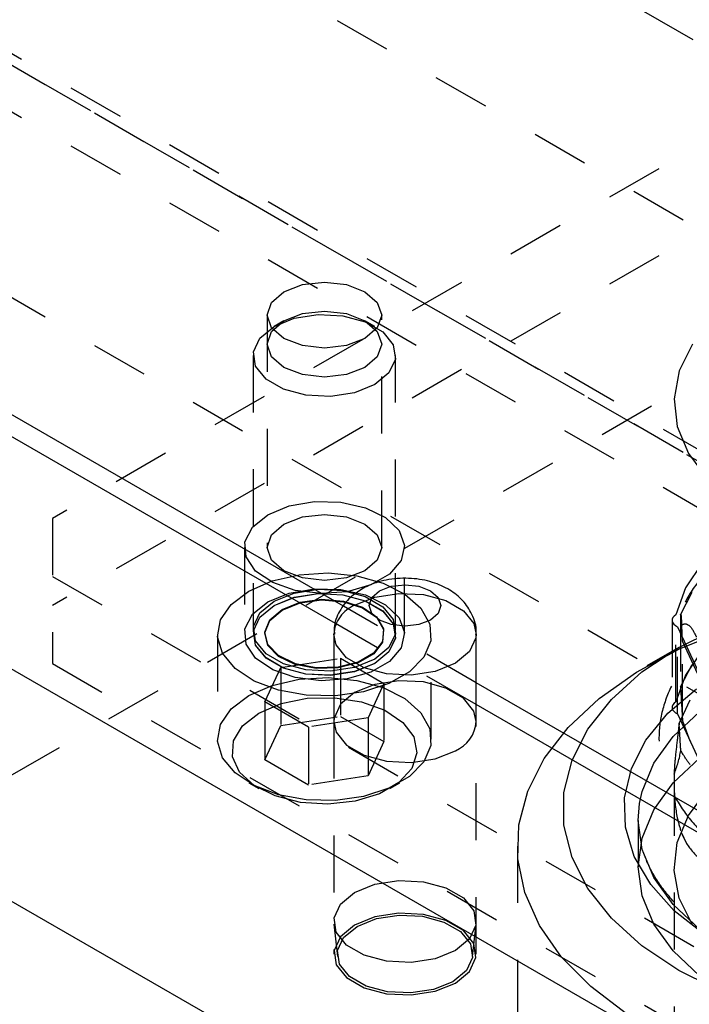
# Model space of a CAD drawing. Header units: inches. Extents: x 1907 to 2452, y -210 to -54.
# Tile 204 of 256: x 1992.78 to 1993.96, y -196.93 to -195.2. Entities that reach past the tile are written whole.
import ezdxf

# ---------------------------------------------------------------- set-up
doc = ezdxf.new("R2010")
doc.units = ezdxf.units.IN
doc.header["$LTSCALE"] = 0.5
doc.header["$MEASUREMENT"] = 0
doc.linetypes.add('HIDDEN', pattern=[0.225, 0.15, -0.075])
doc.layers.add('SID-M-H', color=4, linetype='HIDDEN')
doc.layers.add('SID-M-S', color=105, linetype='Continuous')

msp = doc.modelspace()

# ---------------------------------------------------------------- linework, layer by layer
at = {"layer": 'SID-M-H'}
for p, q in [((1995.35123, -196.04008), (1990.40148, -193.18265)), ((1989.12927, -198.63284), (1997.57273, -193.75853)), ((1994.46735, -195.85639), (1990.84343, -193.76435)), ((1990.27523, -193.82411), (1994.64412, -196.34622)), ((1990.27523, -193.92618), (1994.64412, -196.44829)), ((1990.48987, -193.96845), (1994.11379, -196.06049)), ((1994.46735, -196.26466), (1990.84343, -194.17262)), ((1990.48987, -194.37672), (1994.11379, -196.46876)), ((1994.07844, -195.36623), (1992.841, -196.08059)), ((1994.07844, -195.51933), (1992.841, -196.23369)), ((1993.24724, -195.68232), (1993.27984, -195.66974)), ((1993.27984, -195.66974), (1993.3183, -195.66533)), ((1993.3183, -195.66533), (1993.35676, -195.66974)), ((1993.35676, -195.66974), (1993.38936, -195.68232)), ((1993.22545, -195.70114), (1993.24724, -195.68232)), ((1993.38936, -195.68232), (1993.41115, -195.70114)), ((1993.2178, -195.72334), (1993.22545, -195.70114)), ((1993.41115, -195.70114), (1993.4188, -195.72334)), ((1993.2178, -195.72334), (1993.2178, -196.13161)), ((1993.22545, -195.74555), (1993.2178, -195.72334)), ((1993.24724, -195.73335), (1993.27984, -195.72078)), ((1993.26547, -195.72898), (1993.30741, -195.7225)), ((1993.27984, -195.72078), (1993.3183, -195.71636)), ((1993.30741, -195.7225), (1993.35065, -195.72468)), ((1993.3183, -195.71636), (1993.35676, -195.72078)), ((1993.35065, -195.72468), (1993.39, -195.73527)), ((1993.35676, -195.72078), (1993.38936, -195.73335)), ((1993.4188, -195.72334), (1993.41115, -195.74555)), ((1993.4188, -196.13161), (1993.4188, -195.72334)), ((1993.22545, -195.75217), (1993.24724, -195.73335)), ((1993.24722, -195.73336), (1993.2299, -195.74336)), ((1993.22991, -195.74336), (1993.26547, -195.72898)), ((1993.38936, -195.73335), (1993.41115, -195.75217)), ((1993.4067, -195.74336), (1993.38938, -195.73336)), ((1993.39, -195.73527), (1993.42069, -195.75299)), ((1993.20501, -195.76389), (1993.22991, -195.74336)), ((1993.2178, -195.77438), (1993.22545, -195.75217)), ((1993.24724, -195.76437), (1993.22545, -195.74555)), ((1993.41115, -195.74555), (1993.38936, -195.76437)), ((1993.41115, -195.75217), (1993.4188, -195.77438)), ((1993.42069, -195.75299), (1993.43904, -195.77571)), ((1993.19378, -195.78809), (1993.20501, -195.76389)), ((1993.22545, -195.79658), (1993.2178, -195.77438)), ((1993.27984, -195.77694), (1993.24724, -195.76437)), ((1993.3183, -195.78136), (1993.27984, -195.77694)), ((1993.35676, -195.77694), (1993.3183, -195.78136)), ((1993.38936, -195.76437), (1993.35676, -195.77694)), ((1993.4188, -195.77438), (1993.41115, -195.79658)), ((1993.43904, -195.77571), (1993.44282, -195.80067)), ((1993.9642, -195.77451), (1993.94109, -195.82161)), ((1993.1933, -195.79438), (1993.1933, -196.27711)), ((1993.19756, -195.81306), (1993.19378, -195.78809)), ((1993.4433, -196.27711), (1993.4433, -195.79438)), ((1993.24724, -195.8154), (1993.22545, -195.79658)), ((1993.41115, -195.79658), (1993.38936, -195.8154)), ((1993.44282, -195.80067), (1993.43159, -195.82488)), ((1993.21591, -195.83577), (1993.19756, -195.81306)), ((1993.27984, -195.82798), (1993.24724, -195.8154)), ((1993.3183, -195.83239), (1993.27984, -195.82798)), ((1993.35676, -195.82798), (1993.3183, -195.83239)), ((1993.38936, -195.8154), (1993.35676, -195.82798)), ((1993.43159, -195.82488), (1993.40669, -195.84541)), ((1993.94109, -195.82161), (1993.93211, -195.87029)), ((1993.2466, -195.85349), (1993.21591, -195.83577)), ((1993.40669, -195.84541), (1993.37113, -195.85978)), ((1993.28595, -195.86408), (1993.2466, -195.85349)), ((1993.32919, -195.86627), (1993.28595, -195.86408)), ((1993.37113, -195.85978), (1993.32919, -195.86627)), ((1993.93211, -195.87029), (1993.9375, -195.91915)), ((1993.9375, -195.91915), (1993.95712, -195.96678)), ((1993.95712, -195.96678), (1993.99041, -196.01181)), ((1993.25659, -196.05875), (1993.30092, -196.05113)), ((1993.30092, -196.05113), (1993.34713, -196.05223)), ((1993.34713, -196.05223), (1993.39022, -196.06194)), ((1993.21895, -196.07426), (1993.25659, -196.05875)), ((1993.39022, -196.06194), (1993.42551, -196.07919)), ((1992.841, -196.08059), (1992.841, -196.33574)), ((1993.19208, -196.09599), (1993.21895, -196.07426)), ((1993.24724, -196.09059), (1993.27984, -196.07801)), ((1993.27984, -196.07801), (1993.3183, -196.0736)), ((1993.3183, -196.0736), (1993.35676, -196.07801)), ((1993.35676, -196.07801), (1993.38936, -196.09059)), ((1993.42551, -196.07919), (1993.44919, -196.10213)), ((1993.17888, -196.12158), (1993.19208, -196.09599)), ((1993.22545, -196.10941), (1993.24724, -196.09059)), ((1993.38936, -196.09059), (1993.41115, -196.10941)), ((1993.44919, -196.10213), (1993.45868, -196.12826)), ((1993.18079, -196.14826), (1993.17888, -196.12158)), ((1993.2178, -196.13161), (1993.22545, -196.10941)), ((1993.41115, -196.10941), (1993.4188, -196.13161)), ((1993.1778, -196.13161), (1993.1778, -196.28471)), ((1993.22545, -196.15382), (1993.2178, -196.13161)), ((1993.4188, -196.13161), (1993.41115, -196.15382)), ((1993.45868, -196.12826), (1993.45296, -196.15476)), ((1993.4588, -196.28471), (1993.4588, -196.13161)), ((1993.1976, -196.17313), (1993.18079, -196.14826)), ((1993.24724, -196.17264), (1993.22545, -196.15382)), ((1993.41115, -196.15382), (1993.38936, -196.17264)), ((1993.45296, -196.15476), (1993.43265, -196.17874)), ((1993.98202, -196.15818), (1993.95198, -196.20287)), ((1993.22749, -196.19351), (1993.1976, -196.17313)), ((1993.27984, -196.18521), (1993.24724, -196.17264)), ((1993.38936, -196.17264), (1993.35676, -196.18521)), ((1992.841, -196.18264), (1994.60877, -197.20315)), ((1993.18572, -196.20818), (1993.2264, -196.19037)), ((1993.2264, -196.19037), (1993.27391, -196.17955)), ((1993.27391, -196.17955), (1993.3247, -196.17654)), ((1993.3183, -196.18963), (1993.27984, -196.18521)), ((1993.35676, -196.18521), (1993.3183, -196.18963)), ((1993.3247, -196.17654), (1993.37502, -196.18155)), ((1993.37502, -196.18155), (1993.42113, -196.19421)), ((1993.43265, -196.17874), (1993.39994, -196.19762)), ((1993.15486, -196.23166), (1993.18572, -196.20818)), ((1993.26723, -196.20717), (1993.22749, -196.19351)), ((1993.25659, -196.21185), (1993.30092, -196.20423)), ((1993.26547, -196.21171), (1993.30741, -196.20523)), ((1993.31249, -196.21265), (1993.26723, -196.20717)), ((1993.30092, -196.20423), (1993.34713, -196.20533)), ((1993.30741, -196.20523), (1993.35065, -196.20741)), ((1993.35839, -196.20935), (1993.31249, -196.21265)), ((1993.34713, -196.20533), (1993.39022, -196.21504)), ((1993.35065, -196.20741), (1993.39, -196.218)), ((1993.39994, -196.19762), (1993.35839, -196.20935)), ((1993.42113, -196.19421), (1993.45962, -196.21358)), ((1993.95198, -196.20287), (1993.93515, -196.24981)), ((1993.94351, -196.24977), (1993.96362, -196.21031)), ((1993.19208, -196.24909), (1993.21895, -196.22736)), ((1993.20501, -196.24662), (1993.22991, -196.22609)), ((1993.21895, -196.22736), (1993.25659, -196.21185)), ((1993.22991, -196.22609), (1993.26547, -196.21171)), ((1993.22991, -196.23337), (1993.26547, -196.21899)), ((1993.22991, -196.23369), (1993.26547, -196.21931)), ((1993.26547, -196.21899), (1993.30741, -196.21251)), ((1993.26547, -196.21931), (1993.30741, -196.21283)), ((1993.2759, -196.22896), (1993.31345, -196.22386)), ((1993.27601, -196.22786), (1993.31346, -196.22277)), ((1993.30741, -196.21251), (1993.35065, -196.21469)), ((1993.30741, -196.21283), (1993.35065, -196.21501)), ((1993.31345, -196.22386), (1993.35166, -196.22694)), ((1993.31346, -196.22277), (1993.35157, -196.22584)), ((1993.35065, -196.21469), (1993.39, -196.22528)), ((1993.35065, -196.21501), (1993.39, -196.2256)), ((1993.35157, -196.22584), (1993.38518, -196.23665)), ((1993.35166, -196.22694), (1993.38536, -196.23778)), ((1993.37133, -196.23316), (1993.40689, -196.21879)), ((1993.39, -196.218), (1993.42069, -196.23572)), ((1993.39, -196.22528), (1993.42069, -196.243)), ((1993.39, -196.2256), (1993.42069, -196.24333)), ((1993.39022, -196.21504), (1993.42551, -196.23229)), ((1993.40689, -196.21879), (1993.44883, -196.2123)), ((1993.44883, -196.2123), (1993.49207, -196.21449)), ((1993.45962, -196.21358), (1993.48763, -196.23823)), ((1993.49207, -196.21449), (1993.53142, -196.22508)), ((1993.53142, -196.22508), (1993.56211, -196.2428)), ((1993.13613, -196.25909), (1993.15486, -196.23166)), ((1993.20501, -196.2539), (1993.22991, -196.23337)), ((1993.20501, -196.25422), (1993.22991, -196.23369)), ((1993.22228, -196.25992), (1993.24408, -196.24155)), ((1993.22252, -196.25873), (1993.24427, -196.24041)), ((1993.24408, -196.24155), (1993.2759, -196.22896)), ((1993.24427, -196.24041), (1993.27601, -196.22786)), ((1993.58472, -196.36923), (1993.35205, -196.23492)), ((1993.38518, -196.23665), (1993.40976, -196.25374)), ((1993.38536, -196.23778), (1993.41, -196.25491)), ((1993.42069, -196.23572), (1993.43904, -196.25844)), ((1993.42069, -196.243), (1993.43904, -196.26572)), ((1993.42069, -196.24333), (1993.43904, -196.26604)), ((1993.42551, -196.23229), (1993.44919, -196.25523)), ((1993.48763, -196.23823), (1993.50307, -196.26632)), ((1993.56211, -196.2428), (1993.58046, -196.26551)), ((1993.13091, -196.28841), (1993.13613, -196.25909)), ((1993.17888, -196.27468), (1993.19208, -196.24909)), ((1993.19378, -196.27082), (1993.20501, -196.24662)), ((1993.19378, -196.2781), (1993.20501, -196.2539)), ((1993.19378, -196.27843), (1993.20501, -196.25422)), ((1993.21345, -196.28159), (1993.22228, -196.25992)), ((1993.21372, -196.28035), (1993.22252, -196.25873)), ((1993.40976, -196.25374), (1993.42199, -196.2748)), ((1993.41, -196.25491), (1993.42226, -196.27602)), ((1993.43904, -196.25844), (1993.44282, -196.2834)), ((1993.44919, -196.25523), (1993.45868, -196.28136)), ((1993.92846, -196.25964), (1993.92846, -196.41274)), ((1993.92866, -196.25779), (1993.92853, -196.26076)), ((1993.92853, -196.26076), (1993.92946, -196.26369)), ((1993.92985, -196.25489), (1993.92866, -196.25779)), ((1993.93205, -196.25219), (1993.92985, -196.25489)), ((1993.93515, -196.24981), (1993.93205, -196.25219)), ((1993.93515, -196.40291), (1993.93515, -196.24981)), ((1993.94351, -196.24977), (1993.94351, -196.37662)), ((1993.18079, -196.30136), (1993.17888, -196.27468)), ((1993.19756, -196.29579), (1993.19378, -196.27082)), ((1993.19756, -196.30307), (1993.19378, -196.2781)), ((1993.19756, -196.30339), (1993.19378, -196.27843)), ((1993.58472, -196.40781), (1993.33796, -196.26536)), ((1993.42199, -196.2748), (1993.42021, -196.29698)), ((1993.42226, -196.27602), (1993.42048, -196.29827)), ((1993.43904, -196.26572), (1993.44282, -196.29068)), ((1993.43904, -196.26604), (1993.44282, -196.291)), ((1993.50307, -196.26632), (1993.50482, -196.29578)), ((1993.58046, -196.26551), (1993.58472, -196.28432)), ((1993.92946, -196.26369), (1993.93142, -196.26645)), ((1993.93142, -196.26645), (1993.93431, -196.26892)), ((1993.93431, -196.26892), (1993.93802, -196.27099)), ((1993.93802, -196.27099), (1994.01606, -196.43913)), ((1993.93802, -196.42409), (1993.93802, -196.27099)), ((1993.94055, -196.30719), (1994.01549, -196.2697)), ((1993.94159, -196.30978), (1994.02595, -196.27514)), ((1993.94654, -196.29676), (1993.9454, -196.26813)), ((1993.1308, -196.28471), (1993.1308, -196.46844)), ((1993.13958, -196.31746), (1993.13091, -196.28841)), ((1993.1933, -196.28439), (1993.1933, -196.28471)), ((1993.21591, -196.3185), (1993.19756, -196.29579)), ((1993.21878, -196.30365), (1993.21345, -196.28159)), ((1993.21903, -196.30235), (1993.21372, -196.28035)), ((1993.44282, -196.2834), (1993.43159, -196.30761)), ((1993.44282, -196.29068), (1993.43159, -196.31489)), ((1993.44282, -196.291), (1993.43159, -196.31521)), ((1993.4433, -196.28471), (1993.4433, -196.28439)), ((1993.45868, -196.28136), (1993.45296, -196.30786)), ((1993.50482, -196.29578), (1993.49273, -196.32442)), ((1993.5058, -196.46844), (1993.5058, -196.28471)), ((1993.94654, -196.29676), (1994.01527, -196.44484)), ((1993.94654, -196.4365), (1993.94654, -196.29676)), ((1993.1976, -196.32623), (1993.18079, -196.30136)), ((1993.21591, -196.32578), (1993.19756, -196.30307)), ((1993.21591, -196.3261), (1993.19756, -196.30339)), ((1993.23755, -196.3231), (1993.21878, -196.30365)), ((1993.23775, -196.32176), (1993.21903, -196.30235)), ((1993.42021, -196.29698), (1993.40467, -196.3173)), ((1993.42048, -196.29827), (1993.4049, -196.31864)), ((1993.43159, -196.30761), (1993.40669, -196.32814)), ((1993.45296, -196.30786), (1993.43265, -196.33185)), ((1993.86598, -196.35061), (1993.94159, -196.30978)), ((1993.87562, -196.35045), (1993.94055, -196.30719)), ((1993.94047, -196.30724), (1993.8839, -196.33991)), ((1993.98202, -196.31128), (1993.95198, -196.35597)), ((1993.16152, -196.34408), (1993.13958, -196.31746)), ((1993.22749, -196.34661), (1993.1976, -196.32623)), ((1993.2466, -196.33622), (1993.21591, -196.3185)), ((1993.2466, -196.3435), (1993.21591, -196.32578)), ((1993.2466, -196.34383), (1993.21591, -196.3261)), ((1993.26722, -196.33733), (1993.23755, -196.3231)), ((1993.26735, -196.33595), (1993.23775, -196.32176)), ((1993.24175, -196.34259), (1993.34632, -196.32642)), ((1993.34632, -196.32642), (1993.34632, -196.42849)), ((1993.34632, -196.32642), (1993.42286, -196.37061)), ((1993.40669, -196.32814), (1993.37113, -196.34251)), ((1993.40467, -196.3173), (1993.37747, -196.33301)), ((1993.4049, -196.31864), (1993.37762, -196.33438)), ((1993.43159, -196.31489), (1993.40669, -196.33542)), ((1993.43159, -196.31521), (1993.40669, -196.33574)), ((1993.49273, -196.32442), (1993.4677, -196.35012)), ((1992.841, -196.33574), (1994.60877, -197.35625)), ((1993.19507, -196.3663), (1993.16152, -196.34408)), ((1993.21374, -196.40296), (1993.24175, -196.34259)), ((1993.26723, -196.36028), (1993.22749, -196.34661)), ((1993.24175, -196.34259), (1993.24175, -196.44466)), ((1993.28595, -196.34681), (1993.2466, -196.33622)), ((1993.28595, -196.3541), (1993.2466, -196.3435)), ((1993.28595, -196.35442), (1993.2466, -196.34383)), ((1993.3038, -196.34441), (1993.26722, -196.33733)), ((1993.30384, -196.34301), (1993.26735, -196.33595)), ((1993.32919, -196.349), (1993.28595, -196.34681)), ((1993.34233, -196.34338), (1993.3038, -196.34441)), ((1993.34227, -196.34198), (1993.30384, -196.34301)), ((1993.37113, -196.34251), (1993.32919, -196.349)), ((1993.37747, -196.33301), (1993.34227, -196.34198)), ((1993.37762, -196.33438), (1993.34233, -196.34338)), ((1993.40669, -196.33542), (1993.37113, -196.34979)), ((1993.40669, -196.33574), (1993.37113, -196.35011)), ((1993.43265, -196.33185), (1993.39994, -196.35073)), ((1993.94351, -196.37662), (1993.96362, -196.33716)), ((1993.2264, -196.37409), (1993.27391, -196.36327)), ((1993.31249, -196.36575), (1993.26723, -196.36028)), ((1993.27391, -196.36327), (1993.3247, -196.36026)), ((1993.32919, -196.35628), (1993.28595, -196.3541)), ((1993.32919, -196.3566), (1993.28595, -196.35442)), ((1993.35839, -196.36245), (1993.31249, -196.36575)), ((1993.3247, -196.36026), (1993.37502, -196.36527)), ((1993.37113, -196.34979), (1993.32919, -196.35628)), ((1993.37113, -196.35011), (1993.32919, -196.3566)), ((1993.39994, -196.35073), (1993.35839, -196.36245)), ((1993.37502, -196.36527), (1993.42113, -196.37793)), ((1993.44883, -196.36581), (1993.40689, -196.3723)), ((1993.4677, -196.35012), (1993.43159, -196.37096)), ((1993.49207, -196.368), (1993.44883, -196.36581)), ((1993.80047, -196.39688), (1993.86598, -196.35061)), ((1993.82201, -196.39861), (1993.87562, -196.35045)), ((1993.95198, -196.35597), (1993.93515, -196.40291)), ((1993.18572, -196.3919), (1993.2264, -196.37409)), ((1993.23777, -196.38246), (1993.19507, -196.3663)), ((1993.28644, -196.39138), (1993.23777, -196.38246)), ((1993.40689, -196.3723), (1993.37133, -196.38667)), ((1993.43159, -196.37096), (1993.38708, -196.38541)), ((1993.42286, -196.37061), (1993.39485, -196.43097)), ((1993.42113, -196.37793), (1993.45962, -196.3973)), ((1993.42286, -196.37061), (1993.42286, -196.47268)), ((1993.53142, -196.37859), (1993.49207, -196.368)), ((1993.56211, -196.39631), (1993.53142, -196.37859)), ((1993.9209, -196.42305), (1993.97127, -196.37998)), ((1993.94351, -196.37662), (1993.94654, -196.4365)), ((1993.15486, -196.41539), (1993.18572, -196.3919)), ((1993.24237, -196.40591), (1993.28809, -196.39668)), ((1993.33747, -196.39239), (1993.28644, -196.39138)), ((1993.28809, -196.39668), (1993.33649, -196.39563)), ((1993.33649, -196.39563), (1993.38328, -196.40287)), ((1993.38708, -196.38541), (1993.33747, -196.39239)), ((1993.37133, -196.38667), (1993.34643, -196.4072)), ((1993.45962, -196.3973), (1993.48763, -196.42195)), ((1993.58046, -196.41902), (1993.56211, -196.39631)), ((1993.74623, -196.44779), (1993.80047, -196.39688)), ((1993.78081, -196.45068), (1993.82201, -196.39861)), ((1993.94092, -196.44106), (1993.96033, -196.39957)), ((1993.13613, -196.44281), (1993.15486, -196.41539)), ((1993.20339, -196.42252), (1993.24237, -196.40591)), ((1993.29028, -196.44715), (1993.21374, -196.40296)), ((1993.21374, -196.40296), (1993.21374, -196.50502)), ((1993.34643, -196.4072), (1993.3352, -196.43141)), ((1993.38328, -196.40287), (1993.4243, -196.41775)), ((1993.4243, -196.41775), (1993.45589, -196.43894)), ((1993.92866, -196.41089), (1993.92853, -196.41387)), ((1993.92853, -196.41387), (1993.92946, -196.4168)), ((1993.92985, -196.40799), (1993.92866, -196.41089)), ((1993.92946, -196.4168), (1993.93142, -196.41955)), ((1993.93205, -196.40529), (1993.92985, -196.40799)), ((1993.93515, -196.40291), (1993.93205, -196.40529)), ((1993.17463, -196.44502), (1993.20339, -196.42252)), ((1993.24175, -196.44466), (1993.34632, -196.42849)), ((1993.39485, -196.43097), (1993.29028, -196.44715)), ((1993.3352, -196.43141), (1993.33472, -196.4377)), ((1993.34632, -196.42849), (1993.42286, -196.47268)), ((1993.39485, -196.43097), (1993.39485, -196.53304)), ((1993.48763, -196.42195), (1993.50307, -196.45005)), ((1993.58472, -196.4377), (1993.58046, -196.41902)), ((1993.88251, -196.47006), (1993.9209, -196.42305)), ((1993.93036, -196.46375), (1993.97652, -196.42027)), ((1993.93142, -196.41955), (1993.93431, -196.42202)), ((1993.93431, -196.42202), (1993.93802, -196.42409)), ((1993.93802, -196.42409), (1994.01606, -196.59224)), ((1993.13091, -196.47213), (1993.13613, -196.44281)), ((1993.15863, -196.47141), (1993.17463, -196.44502)), ((1993.21374, -196.50502), (1993.24175, -196.44466)), ((1993.29028, -196.44715), (1993.29028, -196.54921)), ((1993.33472, -196.4377), (1993.33472, -196.84597)), ((1993.45589, -196.43894), (1993.47526, -196.46457)), ((1993.50307, -196.45005), (1993.50482, -196.47951)), ((1993.58472, -196.84597), (1993.58472, -196.4377)), ((1993.70422, -196.50242), (1993.74623, -196.44779)), ((1993.75288, -196.50561), (1993.78081, -196.45068)), ((1993.94654, -196.4365), (1993.95956, -196.47124)), ((1993.47526, -196.46457), (1993.48069, -196.49236)), ((1993.89655, -196.51087), (1993.93036, -196.46375)), ((1993.13958, -196.50118), (1993.13091, -196.47213)), ((1993.15682, -196.49935), (1993.15863, -196.47141)), ((1993.42286, -196.47268), (1993.39485, -196.53304)), ((1993.50482, -196.47951), (1993.49273, -196.50815)), ((1993.857, -196.51989), (1993.88251, -196.47006)), ((1993.16152, -196.5278), (1993.13958, -196.50118)), ((1993.16936, -196.52636), (1993.15682, -196.49935)), ((1993.48069, -196.49236), (1993.47168, -196.51983)), ((1993.67521, -196.55979), (1993.70422, -196.50242)), ((1993.93036, -196.54541), (1993.97652, -196.50192)), ((1993.29028, -196.54921), (1993.21374, -196.50502)), ((1993.47168, -196.51983), (1993.44905, -196.54456)), ((1993.49273, -196.50815), (1993.4677, -196.53384)), ((1993.73876, -196.56227), (1993.75288, -196.50561)), ((1993.84496, -196.5714), (1993.857, -196.51989)), ((1993.87592, -196.56046), (1993.89655, -196.51087)), ((1993.19507, -196.55002), (1993.16152, -196.5278)), ((1993.19513, -196.55004), (1993.16936, -196.52636)), ((1993.39485, -196.53304), (1993.29028, -196.54921)), ((1993.4677, -196.53384), (1993.43159, -196.55468)), ((1993.93199, -196.53811), (1993.93199, -200.06119)), ((1993.1857, -196.54496), (1993.20338, -196.55517)), ((1993.23777, -196.56619), (1993.19507, -196.55002)), ((1993.23184, -196.56828), (1993.19513, -196.55004)), ((1993.43159, -196.55468), (1993.38708, -196.56913)), ((1993.44905, -196.54456), (1993.4148, -196.56433)), ((1993.43322, -196.55517), (1993.4509, -196.54496)), ((1993.89655, -196.59253), (1993.93036, -196.54541)), ((1993.27624, -196.57946), (1993.23184, -196.56828)), ((1993.28644, -196.5751), (1993.23777, -196.56619)), ((1993.38708, -196.56913), (1993.33747, -196.57611)), ((1993.4148, -196.56433), (1993.37197, -196.5774)), ((1993.6597, -196.61888), (1993.67521, -196.55979)), ((1993.73876, -196.61952), (1993.73876, -196.56227)), ((1993.84669, -196.62336), (1993.84496, -196.5714)), ((1993.87141, -196.58123), (1993.87592, -196.56046)), ((1993.95712, -196.6026), (1993.99041, -196.55757)), ((1993.32438, -196.58259), (1993.27624, -196.57946)), ((1993.33747, -196.57611), (1993.28644, -196.5751)), ((1993.37197, -196.5774), (1993.32438, -196.58259)), ((1993.86899, -196.61131), (1993.87141, -196.58123)), ((1993.87592, -196.64212), (1993.89655, -196.59253)), ((1993.9375, -196.65023), (1993.95712, -196.6026)), ((1993.65797, -196.67864), (1993.6597, -196.61888)), ((1993.75288, -196.67618), (1993.73876, -196.61952)), ((1993.86213, -196.67455), (1993.84669, -196.62336)), ((1993.86899, -196.61131), (1993.86899, -196.69296)), ((1993.87592, -196.66215), (1993.86899, -196.61131)), ((1993.86899, -196.69296), (1993.87592, -196.64212)), ((1993.94493, -196.63297), (1993.95368, -196.65183)), ((1993.65699, -196.65622), (1993.65699, -197.26601)), ((1993.93211, -196.69909), (1993.9375, -196.65023)), ((1993.78081, -196.7311), (1993.75288, -196.67618)), ((1993.89093, -196.72379), (1993.86213, -196.67455)), ((1993.89655, -196.71174), (1993.87592, -196.66215)), ((1993.67005, -196.73799), (1993.65797, -196.67864)), ((1993.87592, -196.7438), (1993.86899, -196.69296)), ((1993.93036, -196.75886), (1993.89655, -196.71174)), ((1993.94109, -196.74777), (1993.93211, -196.69909)), ((1993.37133, -196.73779), (1993.40689, -196.72341)), ((1993.40689, -196.72341), (1993.44883, -196.71693)), ((1993.44883, -196.71693), (1993.49207, -196.71911)), ((1993.49207, -196.71911), (1993.53142, -196.7297)), ((1993.93241, -196.76991), (1993.89093, -196.72379)), ((1993.34643, -196.75832), (1993.37133, -196.73779)), ((1993.53142, -196.7297), (1993.56211, -196.74742)), ((1993.69573, -196.79589), (1993.67005, -196.73799)), ((1993.82201, -196.78317), (1993.78081, -196.7311)), ((1993.89655, -196.79339), (1993.87592, -196.7438)), ((1993.3352, -196.78252), (1993.34643, -196.75832)), ((1993.56211, -196.74742), (1993.58046, -196.77014)), ((1993.97652, -196.80234), (1993.93036, -196.75886)), ((1993.9642, -196.79487), (1993.94109, -196.74777)), ((1993.40689, -196.78057), (1993.37133, -196.79495)), ((1993.44883, -196.77408), (1993.40689, -196.78057)), ((1993.40948, -196.78377), (1993.44936, -196.77761)), ((1993.49207, -196.77627), (1993.44883, -196.77408)), ((1993.44936, -196.77761), (1993.49049, -196.77968)), ((1993.49049, -196.77968), (1993.52791, -196.78976)), ((1993.53142, -196.78686), (1993.49207, -196.77627)), ((1993.58046, -196.77014), (1993.58425, -196.7951)), ((1993.98561, -196.81184), (1993.93241, -196.76991)), ((1993.33496, -196.79328), (1993.34107, -196.85022)), ((1993.33898, -196.80749), (1993.3352, -196.78252)), ((1993.37133, -196.79495), (1993.34643, -196.81547)), ((1993.35198, -196.81697), (1993.37566, -196.79744)), ((1993.37566, -196.79744), (1993.40948, -196.78377)), ((1993.52791, -196.78976), (1993.5571, -196.80661)), ((1993.56211, -196.80458), (1993.53142, -196.78686)), ((1993.58425, -196.7951), (1993.57301, -196.81931)), ((1993.57837, -196.85022), (1993.58448, -196.79328)), ((1993.73455, -196.8513), (1993.69573, -196.79589)), ((1993.87562, -196.83133), (1993.82201, -196.78317)), ((1993.93036, -196.84051), (1993.89655, -196.79339)), ((1993.34643, -196.81547), (1993.3352, -196.83968)), ((1993.35733, -196.8302), (1993.33898, -196.80749)), ((1993.5571, -196.80661), (1993.57455, -196.82821)), ((1993.58046, -196.82729), (1993.56211, -196.80458)), ((1993.3413, -196.83999), (1993.35198, -196.81697)), ((1993.38802, -196.84792), (1993.35733, -196.8302)), ((1993.57301, -196.81931), (1993.54811, -196.83984)), ((1993.57455, -196.82821), (1993.57814, -196.85195)), ((1993.58425, -196.85226), (1993.58046, -196.82729)), ((1993.94055, -196.87459), (1993.87562, -196.83133)), ((1993.3352, -196.83968), (1993.33898, -196.86465)), ((1993.3449, -196.86373), (1993.3413, -196.83999)), ((1993.42737, -196.85851), (1993.38802, -196.84792)), ((1993.54811, -196.83984), (1993.51255, -196.85421)), ((1993.97652, -196.884), (1993.93036, -196.84051)), ((1993.33898, -196.86465), (1993.35733, -196.88736)), ((1993.36234, -196.88533), (1993.3449, -196.86373)), ((1993.47062, -196.8607), (1993.42737, -196.85851)), ((1993.51255, -196.85421), (1993.47062, -196.8607)), ((1993.57814, -196.85195), (1993.56746, -196.87497)), ((1993.57301, -196.87647), (1993.58425, -196.85226)), ((1993.78581, -196.90322), (1993.73455, -196.8513)), ((1993.56746, -196.87497), (1993.54378, -196.8945)), ((1993.54811, -196.897), (1993.57301, -196.87647)), ((1994.01549, -196.91208), (1993.94055, -196.87459)), ((1993.35733, -196.88736), (1993.38802, -196.90508)), ((1993.39154, -196.90219), (1993.36234, -196.88533)), ((1993.42895, -196.91226), (1993.39154, -196.90219)), ((1993.54378, -196.8945), (1993.50996, -196.90817)), ((1993.51255, -196.91137), (1993.54811, -196.897)), ((1993.38802, -196.90508), (1993.42737, -196.91567)), ((1993.42737, -196.91567), (1993.47062, -196.91786)), ((1993.47008, -196.91433), (1993.42895, -196.91226)), ((1993.50996, -196.90817), (1993.47008, -196.91433)), ((1993.47062, -196.91786), (1993.51255, -196.91137)), ((1993.84861, -196.95074), (1993.78581, -196.90322))]:
    msp.add_line(p, q, dxfattribs=at)
for centre, radius, start, end in [((1993.39406, -196.28811), 0.05946, 112.46752, 176.28768), ((1994.13166, -196.55776), 0.20131, 201.93919, 207.85773)]:
    msp.add_arc(centre, radius, start, end, dxfattribs=at)
msp.add_ellipse((1993.69697, -196.48244), major_axis=(0.24418, 0.06072), ratio=0.8028638, start_param=5.7502249, end_param=5.9538159, dxfattribs=at)
for points, knots in [([(1994.38067, -196.01375), (1994.36215, -196.01495), (1994.31742, -196.01785), (1994.24904, -196.03094), (1994.17746, -196.05153), (1994.11197, -196.07912), (1994.05423, -196.11298), (1994.00538, -196.15257), (1993.96879, -196.1974), (1993.94802, -196.23097), (1993.9437, -196.24967), (1993.94334, -196.25121)], [0, 0, 0, 0, 0.0901651, 0.2177273, 0.3456038, 0.4739531, 0.6028792, 0.732302, 0.8613786, 0.9885449, 1, 1, 1, 1]), ([(1994.25425, -196.16867), (1994.24646, -196.1701), (1994.21281, -196.17625), (1994.15768, -196.1942), (1994.09107, -196.22221), (1994.0326, -196.25681), (1993.98338, -196.29676), (1993.94496, -196.34144), (1993.9186, -196.38966), (1993.90515, -196.43988), (1993.90482, -196.49027), (1993.91688, -196.53932), (1993.94128, -196.58575), (1993.96881, -196.62201), (1993.9916, -196.64088), (1993.99889, -196.6469)], [0, 0, 0, 0, 0.02605889, 0.11250851, 0.19919256, 0.28615713, 0.37336175, 0.46041952, 0.54658104, 0.63099896, 0.71355605, 0.79531027, 0.87733243, 0.96079987, 1, 1, 1, 1]), ([(1993.94351, -196.24977), (1993.94358, -196.24931), (1993.94386, -196.2477), (1993.94454, -196.25549), (1993.9451, -196.26378), (1993.9454, -196.26813)], [0, 0, 0, 0, 0.1576117, 0.5586634, 1, 1, 1, 1]), ([(1993.9454, -196.26813), (1993.94558, -196.26798), (1993.94658, -196.26719), (1993.94874, -196.26606), (1993.95225, -196.26556), (1993.95868, -196.26794), (1993.96507, -196.27652), (1993.96928, -196.28507), (1993.97138, -196.28934)], [0, 0, 0, 0, 0.01193677, 0.06639276, 0.13676496, 0.25736458, 0.6289881, 1, 1, 1, 1]), ([(1993.94092, -196.44106), (1993.93973, -196.4513), (1993.93701, -196.4748), (1993.93315, -196.50529), (1993.93239, -196.52228), (1993.93205, -196.52975)], [0, 0, 0, 0, 0.3022749, 0.6933139, 1, 1, 1, 1]), ([(1993.94379, -196.48839), (1993.94328, -196.48032), (1993.9423, -196.46469), (1993.94137, -196.44876), (1993.94092, -196.44106)], [0, 0, 0, 0, 0.5165613, 1, 1, 1, 1]), ([(1993.96019, -196.51378), (1993.95578, -196.5074), (1993.9503, -196.49948), (1993.94486, -196.49021), (1993.94379, -196.48839)], [0, 0, 0, 0, 0.8040836, 1, 1, 1, 1]), ([(1993.93205, -196.52975), (1993.93203, -196.5376), (1993.93196, -196.56597), (1993.93521, -196.60191), (1993.94227, -196.62447), (1993.94493, -196.63297)], [0, 0, 0, 0, 0.1924634, 0.6957501, 1, 1, 1, 1]), ([(1994.09889, -196.86306), (1994.09058, -196.85988), (1994.05932, -196.84788), (1994.01301, -196.82152), (1993.96169, -196.78506), (1993.92126, -196.74489), (1993.89164, -196.70249), (1993.87389, -196.65859), (1993.86683, -196.6189), (1993.87093, -196.59393), (1993.87258, -196.5839)], [0, 0, 0, 0, 0.0511466, 0.1924131, 0.3334031, 0.4742944, 0.6154555, 0.757803, 0.9026774, 1, 1, 1, 1]), ([(1993.95368, -196.65183), (1993.96114, -196.66216), (1993.97546, -196.682), (1993.99392, -196.68208), (1994.00277, -196.68211)], [0, 0, 0, 0, 0.5209757, 1, 1, 1, 1])]:
    msp.add_open_spline(points, degree=3, knots=knots, dxfattribs=at)
at = {"layer": 'SID-M-S'}
for p, q in [((1982.49957, -190.41669), (1998.23269, -199.49923)), ((1982.49957, -190.82496), (1998.23269, -199.9075)), ((1993.35205, -196.23492), (1987.92787, -193.1036)), ((1993.33796, -196.26536), (1987.92787, -193.14218)), ((1993.40152, -196.21965), (1993.41517, -196.20785)), ((1993.41517, -196.20785), (1993.43561, -196.19996)), ((1993.43561, -196.19996), (1993.45972, -196.1972)), ((1993.45972, -196.1972), (1993.48383, -196.19996)), ((1993.48383, -196.19996), (1993.50427, -196.20785)), ((1993.50427, -196.20785), (1993.51793, -196.21965)), ((1993.39672, -196.23356), (1993.40152, -196.21965)), ((1993.51793, -196.21965), (1993.52272, -196.23356)), ((1993.40152, -196.24748), (1993.39672, -196.23356)), ((1993.52272, -196.23356), (1993.51793, -196.24748)), ((1993.41517, -196.25928), (1993.40152, -196.24748)), ((1993.43561, -196.26717), (1993.41517, -196.25928)), ((1993.50427, -196.25928), (1993.48383, -196.26717)), ((1993.51793, -196.24748), (1993.50427, -196.25928)), ((1993.45972, -196.26993), (1993.43561, -196.26717)), ((1993.48383, -196.26717), (1993.45972, -196.26993)), ((1993.33472, -196.28419), (1993.33472, -196.4377)), ((1993.33898, -196.30287), (1993.33472, -196.28426)), ((1993.58425, -196.29048), (1993.57301, -196.31469)), ((1993.58472, -196.28432), (1993.58425, -196.29048)), ((1993.58472, -196.4377), (1993.58472, -196.28419)), ((1993.35733, -196.32558), (1993.33898, -196.30287)), ((1993.38802, -196.3433), (1993.35733, -196.32558)), ((1993.57301, -196.31469), (1993.54811, -196.33522)), ((1993.42737, -196.35389), (1993.38802, -196.3433)), ((1993.54811, -196.33522), (1993.51255, -196.34959)), ((1993.47062, -196.35608), (1993.42737, -196.35389)), ((1993.51255, -196.34959), (1993.47062, -196.35608)), ((1997.24114, -198.48004), (1993.58472, -196.36923)), ((1997.22705, -198.51048), (1993.58472, -196.40781)), ((1993.33472, -196.4377), (1993.33898, -196.45638)), ((1993.33898, -196.45638), (1993.35733, -196.47909)), ((1993.35733, -196.47909), (1993.38802, -196.49681)), ((1993.38802, -196.49681), (1993.42737, -196.5074)), ((1993.47062, -196.50959), (1993.51255, -196.5031)), ((1993.51255, -196.5031), (1993.54811, -196.48873)), ((1993.42737, -196.5074), (1993.47062, -196.50959))]:
    msp.add_line(p, q, dxfattribs=at)
msp.add_arc((1993.52537, -196.43376), 0.05948, 292.47641, 356.20345, dxfattribs=at)
for points, knots in [([(1993.58404, -196.28447), (1993.58427, -196.28306), (1993.58614, -196.27119), (1993.57848, -196.24933), (1993.5622, -196.22413), (1993.5381, -196.20488), (1993.50752, -196.19134), (1993.47063, -196.18467), (1993.43165, -196.18669), (1993.40262, -196.19494), (1993.3881, -196.20269), (1993.38418, -196.20478)], [0, 0, 0, 0, 0.0171603, 0.1442344, 0.2616603, 0.3809149, 0.5113703, 0.6549303, 0.8037722, 0.9469544, 1, 1, 1, 1]), ([(1993.38418, -196.20478), (1993.37722, -196.20936), (1993.36148, -196.21971), (1993.34416, -196.2428), (1993.33425, -196.26641), (1993.33583, -196.2804), (1993.33626, -196.28421)], [0, 0, 0, 0, 0.2531984, 0.5725144, 0.883444, 1, 1, 1, 1])]:
    msp.add_open_spline(points, degree=3, knots=knots, dxfattribs=at)

doc.saveas('drawing.dxf')
